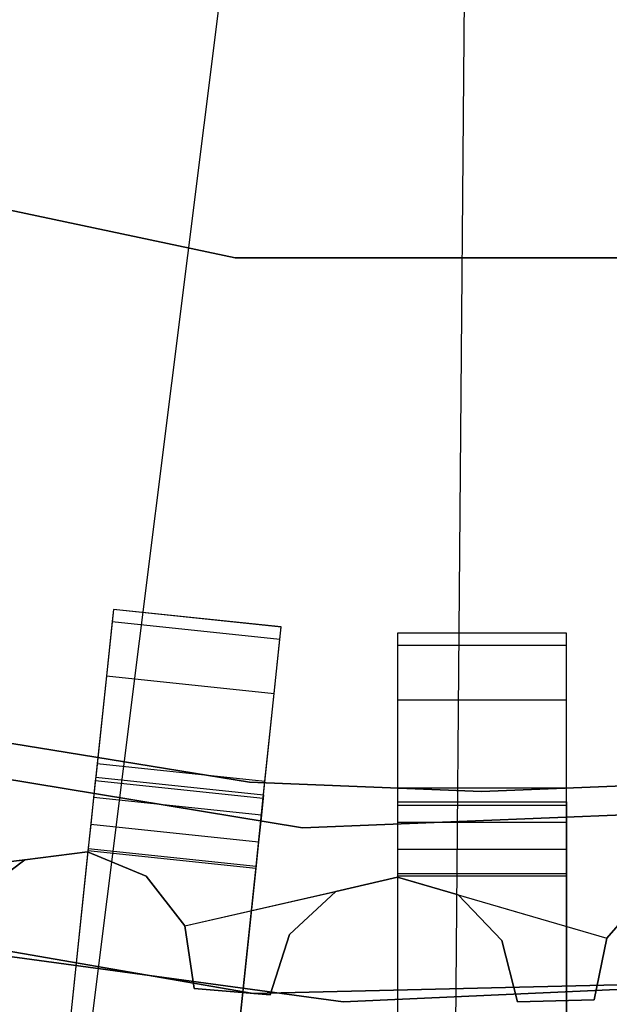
# Model space of a CAD drawing. Extents: x 0.4 to 55.5, y 0.4 to 55.5.
# Tile 25 of 103: x 27.512 to 28.036, y 25.171 to 26.046. Entities that reach past the tile are written whole.
import ezdxf

# ---------------------------------------------------------------- set-up
doc = ezdxf.new("R2010")
doc.units = 0
doc.header["$LTSCALE"] = 2.54
doc.layers.get('0').update_dxf_attribs({"color": 13, "linetype": 'CONTINUOUS'})

# ---------------------------------------------------------------- blocks, each defined once
blk = doc.blocks.new('M_STL')
at = {"color": 0}
for p, q in [((27.55687, 25.00283, 199.19047), (27.7066, 26.19706, 199.00516)), ((27.55687, 25.00283, 199.19047), (27.7066, 26.19706, 199.00516)), ((27.89836, 24.98007, 199.19047), (27.90844, 26.18361, 199.00516)), ((27.89836, 24.98007, 199.19047), (27.90844, 26.18361, 199.00516)), ((27.70349, 25.83451, 10.75513), (27.27407, 25.92578, 10.75513)), ((27.27407, 25.92578, 10.55513), (27.70349, 25.83451, 10.55513)), ((27.27407, 25.92578, 10.55513), (27.70349, 25.83451, 10.55513)), ((27.70349, 25.83451, 10.75513), (27.27407, 25.92578, 10.75513)), ((28.14251, 25.83451, 10.75513), (27.70349, 25.83451, 10.75513)), ((27.70349, 25.83451, 10.55513), (28.14251, 25.83451, 10.55513)), ((27.70349, 25.83451, 10.55513), (28.14251, 25.83451, 10.55513)), ((27.70349, 25.83451, 10.55513), (27.70349, 25.83451, 10.75513)), ((28.14251, 25.83451, 10.75513), (27.70349, 25.83451, 10.75513)), ((27.70349, 25.83451, 10.55513), (27.70349, 25.83451, 10.75513)), ((27.59524, 25.52209, 32.02907), (27.57957, 25.37291, 32.02907)), ((27.59524, 25.52209, 32.02907), (27.57957, 25.37291, 32.02907)), ((27.59524, 25.52206, 31.74414), (27.59411, 25.51127, 31.66887)), ((27.59524, 25.52206, 31.74414), (27.59411, 25.51127, 31.66887)), ((27.74442, 25.50641, 32.02907), (27.59524, 25.52209, 32.02907)), ((27.59524, 25.52209, 32.02907), (27.59524, 25.52206, 31.74414)), ((27.59524, 25.52209, 32.02907), (27.59524, 25.52206, 31.74414)), ((27.74442, 25.50641, 32.02907), (27.59524, 25.52209, 32.02907)), ((27.74442, 25.50638, 31.74414), (27.59524, 25.52206, 31.74414)), ((27.74442, 25.50638, 31.74414), (27.59524, 25.52206, 31.74414)), ((27.59411, 25.51127, 31.66887), (27.58904, 25.46305, 31.58778)), ((27.59411, 25.51127, 31.66887), (27.58904, 25.46305, 31.58778)), ((27.59411, 25.51127, 31.66887), (27.74329, 25.49559, 31.66887)), ((27.59411, 25.51127, 31.66887), (27.74329, 25.49559, 31.66887)), ((27.72874, 25.35723, 32.02907), (27.74442, 25.50641, 32.02907)), ((27.72874, 25.35723, 32.02907), (27.74442, 25.50641, 32.02907)), ((27.74329, 25.49559, 31.66887), (27.74442, 25.50638, 31.74414)), ((27.74329, 25.49559, 31.66887), (27.74442, 25.50638, 31.74414)), ((27.74442, 25.50638, 31.74414), (27.74442, 25.50641, 32.02907)), ((27.74442, 25.50638, 31.74414), (27.74442, 25.50641, 32.02907)), ((27.848, 25.50098, 32.02907), (27.848, 25.35098, 32.02907)), ((27.998, 25.50098, 32.02907), (27.848, 25.50098, 32.02907)), ((27.848, 25.50098, 32.02907), (27.848, 25.35098, 32.02907)), ((27.848, 25.50098, 32.02907), (27.848, 25.50095, 31.74414)), ((27.848, 25.50098, 32.02907), (27.848, 25.50095, 31.74414)), ((27.998, 25.50098, 32.02907), (27.848, 25.50098, 32.02907)), ((27.848, 25.50095, 31.74414), (27.848, 25.4901, 31.66887)), ((27.998, 25.50095, 31.74414), (27.848, 25.50095, 31.74414)), ((27.848, 25.50095, 31.74414), (27.848, 25.4901, 31.66887)), ((27.998, 25.50095, 31.74414), (27.848, 25.50095, 31.74414)), ((27.998, 25.35098, 32.02907), (27.998, 25.50098, 32.02907)), ((27.998, 25.50095, 31.74414), (27.998, 25.50098, 32.02907)), ((27.998, 25.50095, 31.74414), (27.998, 25.50098, 32.02907)), ((27.998, 25.35098, 32.02907), (27.998, 25.50098, 32.02907)), ((27.998, 25.4901, 31.66887), (27.998, 25.50095, 31.74414)), ((27.998, 25.4901, 31.66887), (27.998, 25.50095, 31.74414)), ((27.73822, 25.44737, 31.58778), (27.74329, 25.49559, 31.66887)), ((27.73822, 25.44737, 31.58778), (27.74329, 25.49559, 31.66887)), ((27.848, 25.4901, 31.66887), (27.848, 25.44162, 31.58778)), ((27.848, 25.4901, 31.66887), (27.848, 25.44162, 31.58778)), ((27.848, 25.4901, 31.66887), (27.998, 25.4901, 31.66887)), ((27.848, 25.4901, 31.66887), (27.998, 25.4901, 31.66887)), ((27.998, 25.44162, 31.58778), (27.998, 25.4901, 31.66887)), ((27.998, 25.44162, 31.58778), (27.998, 25.4901, 31.66887)), ((27.58904, 25.46305, 31.58778), (27.58085, 25.38514, 31.53496)), ((27.58904, 25.46305, 31.58778), (27.58085, 25.38514, 31.53496)), ((27.58904, 25.46305, 31.58778), (27.73822, 25.44737, 31.58778)), ((27.58904, 25.46305, 31.58778), (27.73822, 25.44737, 31.58778)), ((27.73003, 25.36946, 31.53496), (27.73822, 25.44737, 31.58778)), ((27.73003, 25.36946, 31.53496), (27.73822, 25.44737, 31.58778)), ((27.848, 25.44162, 31.58778), (27.848, 25.36328, 31.53496)), ((27.848, 25.44162, 31.58778), (27.848, 25.36328, 31.53496)), ((27.848, 25.44162, 31.58778), (27.998, 25.44162, 31.58778)), ((27.848, 25.44162, 31.58778), (27.998, 25.44162, 31.58778)), ((27.998, 25.36328, 31.53496), (27.998, 25.44162, 31.58778)), ((27.998, 25.36328, 31.53496), (27.998, 25.44162, 31.58778)), ((27.71636, 25.36853, 4.3696), (27.3093, 25.43469, 4.3696)), ((27.3093, 25.43469, 3.3696), (27.71636, 25.36853, 3.3696)), ((27.71636, 25.36853, 4.3696), (27.3093, 25.43469, 4.3696)), ((27.3093, 25.43469, 3.3696), (27.71636, 25.36853, 3.3696)), ((27.76345, 25.3279, 10.55513), (27.24433, 25.41314, 10.55513)), ((27.24433, 25.41314, 2.05513), (27.76345, 25.3279, 2.05513)), ((27.24433, 25.41314, 2.05513), (27.76345, 25.3279, 2.05513)), ((27.76345, 25.3279, 10.55513), (27.24433, 25.41314, 10.55513)), ((27.58085, 25.38514, 31.53496), (27.5729, 25.30951, 31.51999)), ((27.58085, 25.38514, 31.53496), (27.5729, 25.30951, 31.51999)), ((27.58085, 25.38514, 31.53496), (27.73003, 25.36946, 31.53496)), ((27.58085, 25.38514, 31.53496), (27.73003, 25.36946, 31.53496)), ((27.57922, 25.36964, 31.71599), (27.57766, 25.35474, 31.69093)), ((27.57922, 25.36964, 31.71599), (27.57766, 25.35474, 31.69093)), ((27.57957, 25.37294, 31.74119), (27.57922, 25.36964, 31.71599)), ((27.57957, 25.37294, 31.74119), (27.57922, 25.36964, 31.71599)), ((27.7284, 25.35396, 31.71599), (27.57922, 25.36964, 31.71599)), ((27.7284, 25.35396, 31.71599), (27.57922, 25.36964, 31.71599)), ((27.57957, 25.37291, 32.02907), (27.57957, 25.37294, 31.74119)), ((27.57957, 25.37294, 31.74119), (27.72874, 25.35726, 31.74119)), ((27.57957, 25.37291, 32.02907), (27.57957, 25.37294, 31.74119)), ((27.57957, 25.37294, 31.74119), (27.72874, 25.35726, 31.74119)), ((27.57957, 25.37291, 32.02907), (27.72874, 25.35723, 32.02907)), ((27.57957, 25.37291, 32.02907), (27.72874, 25.35723, 32.02907)), ((27.92256, 25.36022, 4.3696), (27.71636, 25.36853, 4.3696)), ((27.71636, 25.36853, 4.3696), (27.71636, 25.36853, 3.3696)), ((27.71636, 25.36853, 3.3696), (27.92256, 25.36022, 3.3696)), ((27.71636, 25.36853, 4.3696), (27.71636, 25.36853, 3.3696)), ((27.92256, 25.36022, 4.3696), (27.71636, 25.36853, 4.3696)), ((27.71636, 25.36853, 3.3696), (27.92256, 25.36022, 3.3696)), ((27.72208, 25.29383, 31.51999), (27.73003, 25.36946, 31.53496)), ((27.72208, 25.29383, 31.51999), (27.73003, 25.36946, 31.53496)), ((27.92256, 25.36022, 3.3696), (28.12876, 25.36853, 3.3696)), ((28.12876, 25.36853, 4.3696), (27.92256, 25.36022, 4.3696)), ((28.12876, 25.36853, 4.3696), (27.92256, 25.36022, 4.3696)), ((27.92256, 25.36022, 3.3696), (28.12876, 25.36853, 3.3696)), ((27.848, 25.36328, 31.53496), (27.848, 25.28723, 31.51999)), ((27.848, 25.36328, 31.53496), (27.848, 25.28723, 31.51999)), ((27.848, 25.36328, 31.53496), (27.998, 25.36328, 31.53496)), ((27.848, 25.36328, 31.53496), (27.998, 25.36328, 31.53496)), ((27.92256, 25.36022, 4.3696), (27.92256, 25.36022, 3.3696)), ((27.92256, 25.36022, 4.3696), (27.92256, 25.36022, 3.3696)), ((27.998, 25.28723, 31.51999), (27.998, 25.36328, 31.53496)), ((27.998, 25.28723, 31.51999), (27.998, 25.36328, 31.53496)), ((27.57766, 25.35474, 31.69093), (27.57513, 25.33066, 31.6746)), ((27.57766, 25.35474, 31.69093), (27.57513, 25.33066, 31.6746)), ((27.72683, 25.33906, 31.69093), (27.57766, 25.35474, 31.69093)), ((27.72683, 25.33906, 31.69093), (27.57766, 25.35474, 31.69093)), ((27.7284, 25.35396, 31.71599), (27.72683, 25.33906, 31.69093)), ((27.7284, 25.35396, 31.71599), (27.72683, 25.33906, 31.69093)), ((27.72874, 25.35726, 31.74119), (27.7284, 25.35396, 31.71599)), ((27.72874, 25.35726, 31.74119), (27.7284, 25.35396, 31.71599)), ((27.72874, 25.35723, 32.02907), (27.72874, 25.35726, 31.74119)), ((27.72874, 25.35723, 32.02907), (27.72874, 25.35726, 31.74119)), ((27.848, 25.35098, 32.02907), (27.848, 25.35101, 31.74119)), ((27.848, 25.35101, 31.74119), (27.998, 25.35101, 31.74119)), ((27.848, 25.35101, 31.74119), (27.848, 25.3477, 31.71599)), ((27.848, 25.35098, 32.02907), (27.848, 25.35101, 31.74119)), ((27.848, 25.35101, 31.74119), (27.998, 25.35101, 31.74119)), ((27.848, 25.35101, 31.74119), (27.848, 25.3477, 31.71599)), ((27.848, 25.35098, 32.02907), (27.998, 25.35098, 32.02907)), ((27.848, 25.35098, 32.02907), (27.998, 25.35098, 32.02907)), ((27.998, 25.35098, 32.02907), (27.998, 25.35101, 31.74119)), ((27.998, 25.35098, 32.02907), (27.998, 25.35101, 31.74119)), ((27.998, 25.35101, 31.74119), (27.998, 25.3477, 31.71599)), ((27.998, 25.35101, 31.74119), (27.998, 25.3477, 31.71599)), ((28.28911, 25.34891, 10.55513), (27.76345, 25.3279, 10.55513)), ((27.76345, 25.3279, 2.05513), (28.28911, 25.34891, 2.05513)), ((27.76345, 25.3279, 2.05513), (28.28911, 25.34891, 2.05513)), ((28.28911, 25.34891, 10.55513), (27.76345, 25.3279, 10.55513)), ((27.848, 25.3477, 31.71599), (27.848, 25.33271, 31.69093)), ((27.998, 25.3477, 31.71599), (27.848, 25.3477, 31.71599)), ((27.848, 25.3477, 31.71599), (27.848, 25.33271, 31.69093)), ((27.998, 25.3477, 31.71599), (27.848, 25.3477, 31.71599)), ((27.998, 25.3477, 31.71599), (27.998, 25.33271, 31.69093)), ((27.998, 25.3477, 31.71599), (27.998, 25.33271, 31.69093)), ((27.72683, 25.33906, 31.69093), (27.7243, 25.31498, 31.6746)), ((27.72683, 25.33906, 31.69093), (27.7243, 25.31498, 31.6746)), ((27.57513, 25.33066, 31.6746), (27.57267, 25.30728, 31.66998)), ((27.57513, 25.33066, 31.6746), (27.57267, 25.30728, 31.66998)), ((27.7243, 25.31498, 31.6746), (27.57513, 25.33066, 31.6746)), ((27.7243, 25.31498, 31.6746), (27.57513, 25.33066, 31.6746)), ((27.76345, 25.3279, 2.05513), (27.76345, 25.3279, 10.55513)), ((27.76345, 25.3279, 2.05513), (27.76345, 25.3279, 10.55513)), ((27.848, 25.33271, 31.69093), (27.848, 25.3085, 31.6746)), ((27.998, 25.33271, 31.69093), (27.848, 25.33271, 31.69093)), ((27.848, 25.33271, 31.69093), (27.848, 25.3085, 31.6746)), ((27.998, 25.33271, 31.69093), (27.848, 25.33271, 31.69093)), ((27.998, 25.33271, 31.69093), (27.998, 25.3085, 31.6746)), ((27.998, 25.33271, 31.69093), (27.998, 25.3085, 31.6746)), ((27.5729, 25.30951, 31.51999), (27.47104, 24.34035, 31.48509)), ((27.5729, 25.30951, 31.51999), (27.47104, 24.34035, 31.48509)), ((27.57267, 25.30728, 31.66998), (27.47472, 24.3754, 31.63719)), ((27.57267, 25.30728, 31.66998), (27.47472, 24.3754, 31.63719)), ((27.72184, 25.29161, 31.66998), (27.57267, 25.30728, 31.66998)), ((27.72184, 25.29161, 31.66998), (27.57267, 25.30728, 31.66998)), ((27.5729, 25.30951, 31.51999), (27.72208, 25.29383, 31.51999)), ((27.5729, 25.30951, 31.51999), (27.72208, 25.29383, 31.51999)), ((27.7243, 25.31498, 31.6746), (27.72184, 25.29161, 31.66998)), ((27.7243, 25.31498, 31.6746), (27.72184, 25.29161, 31.66998)), ((27.848, 25.3085, 31.6746), (27.848, 25.28499, 31.66998)), ((27.998, 25.3085, 31.6746), (27.848, 25.3085, 31.6746)), ((27.848, 25.3085, 31.6746), (27.848, 25.28499, 31.66998)), ((27.998, 25.3085, 31.6746), (27.848, 25.3085, 31.6746)), ((27.998, 25.3085, 31.6746), (27.998, 25.28499, 31.66998)), ((27.998, 25.3085, 31.6746), (27.998, 25.28499, 31.66998)), ((27.37996, 25.28288, 32.02907), (27.57236, 25.30639, 32.02907)), ((27.37996, 25.28288, 32.02907), (27.51656, 25.29937, 32.02907)), ((27.51656, 25.29937, 32.02907), (27.47154, 25.26569, 32.02907)), ((27.47154, 25.26569, 31.82907), (27.51656, 25.29937, 31.82907)), ((27.47154, 25.26569, 31.82907), (27.51656, 25.29937, 31.82907)), ((27.51656, 25.29937, 32.02907), (27.47154, 25.26569, 32.02907)), ((27.57236, 25.30639, 32.02907), (27.51656, 25.29937, 32.02907)), ((27.51656, 25.29937, 31.82907), (27.57236, 25.30639, 31.82907)), ((27.51656, 25.29937, 31.82907), (27.57236, 25.30639, 31.82907)), ((27.51656, 25.29937, 32.02907), (27.51656, 25.29937, 31.82907)), ((27.51656, 25.29937, 32.02907), (27.51656, 25.29937, 31.82907)), ((27.62433, 25.28493, 32.02907), (27.57236, 25.30639, 32.02907)), ((27.57236, 25.30639, 32.02907), (27.57236, 25.30639, 31.82907)), ((27.57236, 25.30639, 31.82907), (27.62433, 25.28493, 31.82907)), ((27.57236, 25.30639, 32.02907), (27.57236, 25.30639, 31.82907)), ((27.57236, 25.30639, 31.82907), (27.62433, 25.28493, 31.82907)), ((27.62433, 25.28493, 32.02907), (27.57236, 25.30639, 32.02907)), ((27.62021, 24.32467, 31.48509), (27.72208, 25.29383, 31.51999)), ((27.62021, 24.32467, 31.48509), (27.72208, 25.29383, 31.51999)), ((27.72184, 25.29161, 31.66998), (27.6239, 24.35972, 31.63719)), ((27.72184, 25.29161, 31.66998), (27.6239, 24.35972, 31.63719)), ((27.6589, 25.24058, 32.02907), (27.62433, 25.28493, 32.02907)), ((27.62433, 25.28493, 32.02907), (27.62433, 25.28493, 31.82907)), ((27.62433, 25.28493, 31.82907), (27.6589, 25.24058, 31.82907)), ((27.62433, 25.28493, 32.02907), (27.62433, 25.28493, 31.82907)), ((27.62433, 25.28493, 31.82907), (27.6589, 25.24058, 31.82907)), ((27.6589, 25.24058, 32.02907), (27.62433, 25.28493, 32.02907)), ((27.6589, 25.24058, 32.02907), (27.84779, 25.28407, 32.02907)), ((27.84779, 25.28407, 32.02907), (27.79304, 25.27126, 32.02907)), ((27.79304, 25.27126, 31.82907), (27.84779, 25.28407, 31.82907)), ((27.79304, 25.27126, 31.82907), (27.84779, 25.28407, 31.82907)), ((27.90172, 25.26816, 32.02907), (27.84779, 25.28407, 32.02907)), ((27.84779, 25.28407, 32.02907), (27.84779, 25.28407, 31.82907)), ((27.84779, 25.28407, 31.82907), (27.90172, 25.26816, 31.82907)), ((27.84779, 25.28407, 32.02907), (27.84779, 25.28407, 31.82907)), ((27.84779, 25.28407, 31.82907), (28.03389, 25.22989, 31.82907)), ((27.90172, 25.26816, 32.02907), (27.84779, 25.28407, 32.02907)), ((27.848, 25.28723, 31.51999), (27.848, 24.31708, 31.48533)), ((27.848, 25.28723, 31.51999), (27.848, 24.31708, 31.48533)), ((27.848, 25.28723, 31.51999), (27.998, 25.28723, 31.51999)), ((27.848, 25.28723, 31.51999), (27.998, 25.28723, 31.51999)), ((27.848, 25.28499, 31.66998), (27.848, 24.35223, 31.63741)), ((27.998, 25.28499, 31.66998), (27.848, 25.28499, 31.66998)), ((27.848, 25.28499, 31.66998), (27.848, 24.35223, 31.63741)), ((27.998, 25.28499, 31.66998), (27.848, 25.28499, 31.66998)), ((27.998, 24.31708, 31.48533), (27.998, 25.28723, 31.51999)), ((27.998, 24.31708, 31.48533), (27.998, 25.28723, 31.51999)), ((27.998, 25.28499, 31.66998), (27.998, 24.35223, 31.63741)), ((27.998, 25.28499, 31.66998), (27.998, 24.35223, 31.63741)), ((27.18838, 25.27294, 10.55513), (27.71949, 25.18054, 10.55513)), ((27.71949, 25.18054, 2.05513), (27.18838, 25.27294, 2.05513)), ((27.18838, 25.27294, 10.55513), (27.71949, 25.18054, 10.55513)), ((27.71949, 25.18054, 2.05513), (27.18838, 25.27294, 2.05513)), ((28.07093, 25.2722, 32.02907), (28.03389, 25.22989, 32.02907)), ((28.03389, 25.22989, 31.82907), (28.07093, 25.2722, 31.82907)), ((28.03389, 25.22989, 31.82907), (28.07093, 25.2722, 31.82907)), ((28.07093, 25.2722, 32.02907), (28.03389, 25.22989, 32.02907)), ((27.6589, 25.24058, 32.02907), (27.79304, 25.27126, 32.02907)), ((27.79304, 25.27126, 32.02907), (27.75177, 25.23306, 32.02907)), ((27.75177, 25.23306, 31.82907), (27.79304, 25.27126, 31.82907)), ((27.75177, 25.23306, 31.82907), (27.79304, 25.27126, 31.82907)), ((27.79304, 25.27126, 32.02907), (27.75177, 25.23306, 32.02907)), ((27.79304, 25.27126, 32.02907), (27.79304, 25.27126, 31.82907)), ((27.79304, 25.27126, 32.02907), (27.79304, 25.27126, 31.82907)), ((27.94074, 25.22767, 32.02907), (27.90172, 25.26816, 32.02907)), ((27.90172, 25.26816, 32.02907), (27.90172, 25.26816, 31.82907)), ((27.90172, 25.26816, 31.82907), (27.94074, 25.22767, 31.82907)), ((27.90172, 25.26816, 32.02907), (27.90172, 25.26816, 31.82907)), ((27.90172, 25.26816, 31.82907), (27.94074, 25.22767, 31.82907)), ((27.90172, 25.26816, 31.82907), (28.03389, 25.22989, 31.82907)), ((27.94074, 25.22767, 32.02907), (27.90172, 25.26816, 32.02907)), ((27.31051, 25.23951, 10.15513), (27.79951, 25.17327, 10.15513)), ((27.79951, 25.17327, 10.25513), (27.31051, 25.23951, 10.25513)), ((27.79951, 25.17327, 10.25513), (27.31051, 25.23951, 10.25513)), ((27.31051, 25.23951, 10.15513), (27.79951, 25.17327, 10.15513)), ((27.66704, 25.18494, 32.02907), (27.6589, 25.24058, 32.02907)), ((27.6589, 25.24058, 32.02907), (27.6589, 25.24058, 31.82907)), ((27.6589, 25.24058, 31.82907), (27.66704, 25.18494, 31.82907)), ((27.6589, 25.24058, 32.02907), (27.6589, 25.24058, 31.82907)), ((27.6589, 25.24058, 31.82907), (27.66704, 25.18494, 31.82907)), ((27.66704, 25.18494, 32.02907), (27.6589, 25.24058, 32.02907)), ((27.75177, 25.23306, 32.02907), (27.73478, 25.17945, 32.02907)), ((27.73478, 25.17945, 31.82907), (27.75177, 25.23306, 31.82907)), ((27.73478, 25.17945, 31.82907), (27.75177, 25.23306, 31.82907)), ((27.75177, 25.23306, 32.02907), (27.73478, 25.17945, 32.02907)), ((27.75177, 25.23306, 32.02907), (27.75177, 25.23306, 31.82907)), ((27.75177, 25.23306, 32.02907), (27.75177, 25.23306, 31.82907)), ((28.03389, 25.22989, 32.02907), (28.02259, 25.17481, 32.02907)), ((28.02259, 25.17481, 31.82907), (28.03389, 25.22989, 31.82907)), ((28.02259, 25.17481, 31.82907), (28.03389, 25.22989, 31.82907)), ((28.03389, 25.22989, 32.02907), (28.02259, 25.17481, 32.02907)), ((28.03389, 25.22989, 32.02907), (28.03389, 25.22989, 31.82907)), ((28.03389, 25.22989, 32.02907), (28.03389, 25.22989, 31.82907)), ((27.95465, 25.17319, 32.02907), (27.94074, 25.22767, 32.02907)), ((27.94074, 25.22767, 32.02907), (27.94074, 25.22767, 31.82907)), ((27.94074, 25.22767, 31.82907), (27.95465, 25.17319, 31.82907)), ((27.94074, 25.22767, 32.02907), (27.94074, 25.22767, 31.82907)), ((27.94074, 25.22767, 31.82907), (27.95465, 25.17319, 31.82907)), ((27.95465, 25.17319, 32.02907), (27.94074, 25.22767, 32.02907)), ((27.71949, 25.18054, 10.55513), (28.25843, 25.19354, 10.55513)), ((28.25843, 25.19354, 2.05513), (27.71949, 25.18054, 2.05513)), ((27.71949, 25.18054, 10.55513), (28.25843, 25.19354, 10.55513)), ((28.25843, 25.19354, 2.05513), (27.71949, 25.18054, 2.05513)), ((27.79951, 25.17327, 10.15513), (28.29248, 25.19541, 10.15513)), ((28.29248, 25.19541, 10.25513), (27.79951, 25.17327, 10.25513)), ((28.29248, 25.19541, 10.25513), (27.79951, 25.17327, 10.25513)), ((27.79951, 25.17327, 10.15513), (28.29248, 25.19541, 10.15513)), ((27.73478, 25.17945, 32.02907), (27.66704, 25.18494, 32.02907)), ((27.66704, 25.18494, 32.02907), (27.66704, 25.18494, 31.82907)), ((27.66704, 25.18494, 31.82907), (27.73478, 25.17945, 31.82907)), ((27.66704, 25.18494, 32.02907), (27.66704, 25.18494, 31.82907)), ((27.66704, 25.18494, 31.82907), (27.73478, 25.17945, 31.82907)), ((27.73478, 25.17945, 32.02907), (27.66704, 25.18494, 32.02907)), ((27.71949, 25.18054, 10.55513), (27.71949, 25.18054, 2.05513)), ((27.71949, 25.18054, 10.55513), (27.71949, 25.18054, 2.05513)), ((27.73478, 25.17945, 32.02907), (27.73478, 25.17945, 31.82907)), ((27.73478, 25.17945, 32.02907), (27.73478, 25.17945, 31.82907)), ((27.79951, 25.17327, 10.25513), (27.79951, 25.17327, 10.15513)), ((27.79951, 25.17327, 10.25513), (27.79951, 25.17327, 10.15513)), ((28.02259, 25.17481, 32.02907), (27.95465, 25.17319, 32.02907)), ((27.95465, 25.17319, 31.82907), (28.02259, 25.17481, 31.82907)), ((27.95465, 25.17319, 31.82907), (28.02259, 25.17481, 31.82907)), ((28.02259, 25.17481, 32.02907), (27.95465, 25.17319, 32.02907)), ((27.95465, 25.17319, 32.02907), (27.95465, 25.17319, 31.82907)), ((27.95465, 25.17319, 32.02907), (27.95465, 25.17319, 31.82907)), ((28.02259, 25.17481, 32.02907), (28.02259, 25.17481, 31.82907)), ((28.02259, 25.17481, 32.02907), (28.02259, 25.17481, 31.82907))]:
    blk.add_line(p, q, dxfattribs=at)

msp = doc.modelspace()

# ---------------------------------------------------------------- block references
at = {"color": 0}
msp.add_blockref('M_STL', (0, 0), dxfattribs=at)

doc.saveas('drawing.dxf')
